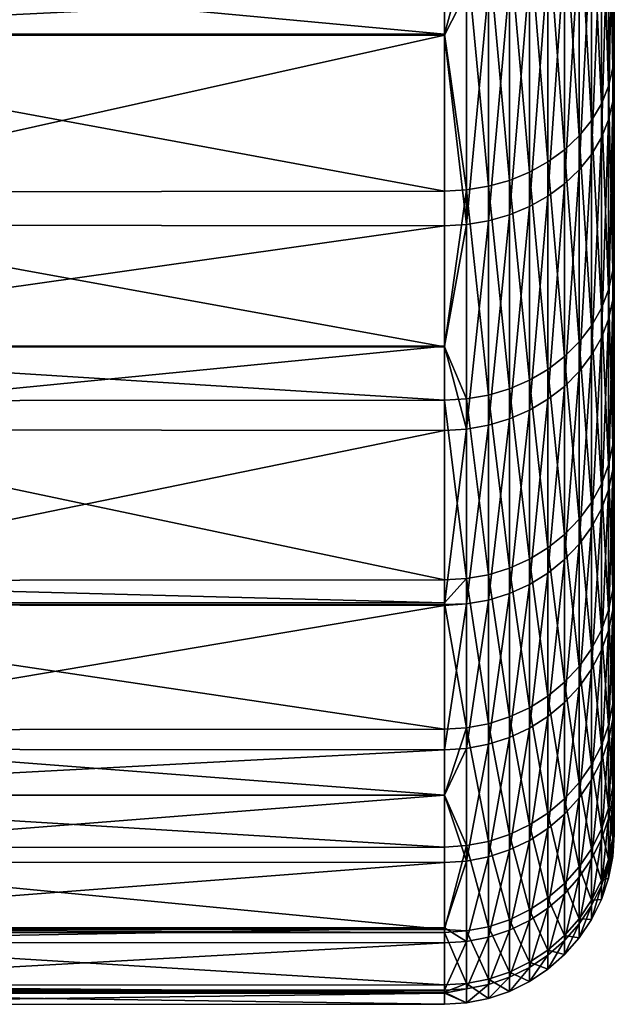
# Model space of a CAD drawing. Header units: millimetres. Extents: x -80 to 80, y -57 to 57.
# Tile 2 of 256: x -71 to -64, y -57 to -46. Entities that reach past the tile are written whole.
import ezdxf

# ---------------------------------------------------------------- set-up
doc = ezdxf.new("R2010")
doc.units = ezdxf.units.MM
doc.layers.add('L0', color=1, linetype='Continuous')

msp = doc.modelspace()

# ---------------------------------------------------------------- meshes
at = {"layer": 'L0', "color": 252, "true_color": 0x979797}
mesh = msp.add_polyface(dxfattribs=at)
corners = [(-64, -37.852, 40.588), (-64, -41.075, 37.324), (-64, -35.239, 34.717), (-64, -33.309, 23.775), (-64, -34.144, 24.296), (-64, -55.486), (-64, -34.531, 35.401), (-64, -32.411, 23.375), (-64, -36.336, 33.091), (-64, -35.844, 33.942), (-64, -33.736, 35.979), (-64, -48.981, 26.098), (-64, -36.84, 28.294), (-64, -37.011, 29.263), (-64, -37.045, 30.246), (-64, -36.943, 31.224), (-64, -44.017, 33.804), (-64, -32.867, 36.44), (-64, -34.371, 43.576), (-64, -31.943, 36.777), (-64, -36.536, 27.359), (-64, -46.658, 30.054), (-64, -36.705, 32.179), (-64, -36.105, 26.475), (-64, -50.968, 21.965), (-64, -48.638, -26.731), (-64, -36.943, -28.776), (-64, -36.705, -27.821), (-64, -37.011, -30.737), (-64, -37.045, -29.754), (-64, -46.265, -30.656), (-64, -33.736, -24.021), (-64, -32.867, -23.56), (-64, -36.536, -32.641), (-64, -36.84, -31.706), (-64, -43.575, -34.372), (-64, -33.309, -36.225), (-64, -34.144, -35.704), (-64, -37.324, -41.075), (-64, -50.68, -22.623), (-64, -36.336, -26.909), (-64, -33.804, -44.017), (-64, -35.555, -34.34), (-64, -36.105, -33.525), (-64, -40.588, -37.853), (-64, -34.531, -24.599), (-64, -31.943, -23.223), (-64, -28.573), (-64, -32.411, -36.625), (-64, -34.897, -35.071), (-64.017, -34.533, 43.781), (-64, -34.371, 43.576), (-64, -30.656, 46.265), (-64.017, -38.031, 40.779), (-64, -37.852, 40.588), (-64.017, -41.268, 37.499), (-64, -41.075, 37.324), (-64.017, -37.499, -41.268), (-64, -37.324, -41.075), (-64, -40.588, -37.853), (-64.017, -33.963, -44.224), (-64, -33.804, -44.017)]
mesh.append_faces([[corners[k] for k in face] for face in [(0, 1, 2), (3, 4, 5), (2, 6, 0), (5, 7, 3), (8, 9, 1), (0, 6, 10), (11, 12, 13), (14, 15, 16), (8, 1, 16), (1, 9, 2), (0, 10, 17), (18, 17, 19), (20, 12, 11), (13, 14, 21), (16, 22, 8), (23, 20, 24), (25, 26, 27), (28, 29, 30), (31, 32, 5), (33, 34, 35), (30, 29, 26), (36, 37, 38), (35, 34, 28), (39, 27, 40), (36, 38, 41), (42, 43, 44), (45, 31, 5), (46, 47, 5), (41, 48, 36), (49, 44, 38), (43, 33, 35), (5, 32, 46), (38, 37, 49), (44, 49, 42), (35, 44, 43), (7, 5, 47), (15, 22, 16), (17, 18, 0), (50, 51, 52), (53, 54, 51), (55, 56, 54), (57, 58, 59), (60, 61, 58)]], dxfattribs={"color": 252})
mesh = msp.add_polyface(dxfattribs=at)
corners = [(-64, -46.658, 30.054), (-64, -48.981, 26.098), (-64, -37.011, 29.263), (-64, -55.339, 4.225), (-64, -55.486), (-64, -34.144, 24.296), (-64, -50.968, 21.965), (-64, -36.536, 27.359), (-64, -44.017, 33.804), (-64, -37.045, 30.246), (-64, -34.897, 24.929), (-64, -35.555, 25.66), (-64, -54.801, 8.78), (-64, -52.608, 17.681), (-64, -36.105, 26.475), (-64, -53.889, 13.276), (-64, -52.375, -18.36), (-64, -36.336, -26.909), (-64, -35.844, -26.058), (-64, -36.943, -28.776), (-64, -48.638, -26.731), (-64, -46.265, -30.656), (-64, -36.705, -27.821), (-64, -50.68, -22.623), (-64, -53.712, -13.973), (-64, -35.239, -25.283), (-64, -37.011, -30.737), (-64, -43.575, -34.372), (-64, -54.682, -9.489), (-64, -34.531, -24.599), (-64, -55.499, -0.359), (-64, -55.279, -4.941), (-64.017, -44.224, 33.963), (-64, -44.017, 33.804), (-64, -41.075, 37.324), (-64.017, -46.878, 30.195), (-64, -46.658, 30.054), (-64.017, -49.211, 26.221), (-64, -48.981, 26.098), (-64.017, -51.208, 22.068), (-64, -50.968, 21.965), (-64.017, -52.856, 17.764), (-64, -52.608, 17.681), (-64.017, -54.142, 13.338), (-64, -53.889, 13.276), (-64.017, -55.059, 8.822), (-64, -54.801, 8.78), (-64.017, -55.599, 4.245), (-64, -55.339, 4.225), (-64.017, -55.76, -0.361), (-64, -55.499, -0.359), (-64, -55.486), (-64.017, -55.539, -4.964), (-64, -55.279, -4.941), (-64.017, -54.94, -9.534), (-64, -54.682, -9.489), (-64.017, -53.965, -14.038), (-64, -53.712, -13.973), (-64.017, -52.621, -18.447), (-64, -52.375, -18.36), (-64.017, -50.918, -22.729), (-64, -50.68, -22.623), (-64.017, -48.867, -26.856), (-64, -48.638, -26.731), (-64.017, -46.483, -30.8), (-64, -46.265, -30.656), (-64.017, -43.78, -34.533), (-64, -43.575, -34.372), (-64.017, -40.779, -38.031), (-64, -40.588, -37.853)]
mesh.append_faces([[corners[k] for k in face] for face in [(0, 1, 2), (3, 4, 5), (1, 6, 7), (8, 0, 9), (5, 10, 3), (10, 11, 12), (6, 13, 14), (15, 12, 11), (13, 15, 11), (11, 14, 13), (16, 17, 18), (19, 20, 21), (22, 23, 20), (24, 18, 25), (26, 21, 27), (17, 16, 23), (18, 24, 16), (25, 28, 24), (28, 25, 29), (29, 4, 30), (29, 30, 31), (29, 31, 28), (12, 3, 10), (32, 33, 34), (35, 36, 33), (37, 38, 36), (39, 40, 38), (41, 42, 40), (43, 44, 42), (45, 46, 44), (47, 48, 46), (49, 50, 51), (52, 53, 50), (54, 55, 53), (56, 57, 55), (58, 59, 57), (60, 61, 59), (62, 63, 61), (64, 65, 63), (66, 67, 65), (68, 69, 67), (51, 48, 47)]], dxfattribs={"color": 252})
mesh = msp.add_polyface(dxfattribs=at)
corners = [(-76, -41.799, 39.435), (-66, -41.799, 39.435), (-66, -39.217, 42.051), (-66, -45.603, 35.023), (-76, -45.593, 35.036), (-76, -46.098, 34.32), (-66, -46.098, 34.32), (-66, -42.555, 38.669), (-76, -42.544, 38.682), (-66, -48.339, 31.137), (-76, -48.33, 31.152), (-76, -49.755, 28.726), (-66, -49.755, 28.726), (-66, -47.932, -31.761), (-76, -47.942, -31.746), (-76, -46.086, -34.311), (-66, -46.086, -34.311), (-66, -49.764, -28.731), (-76, -49.764, -28.731), (-66, -42.051, -39.217), (-76, -42.062, -39.204), (-76, -41.814, -39.449), (-66, -41.815, -39.45), (-66, -45.146, -35.61), (-76, -45.156, -35.597), (-76, -42.544, 38.682), (-76.261, -42.531, 38.67), (-76.261, -45.579, 35.026), (-76, -46.098, 34.32), (-76, -45.593, 35.036), (-76, -49.755, 28.726), (-76, -48.33, 31.152), (-76.261, -48.316, 31.142), (-76, -46.086, -34.311), (-76, -47.942, -31.746), (-76.261, -47.927, -31.737), (-76, -45.156, -35.597), (-76.261, -45.143, -35.586), (-76.261, -42.05, -39.193), (-76, -41.814, -39.449), (-76, -42.062, -39.204), (-76.518, -42.493, 38.636), (-76.261, -39.192, 42.05), (-76.518, -45.539, 34.995), (-76.518, -48.273, 31.115), (-76.518, -50.677, 27.022), (-76.261, -50.722, 27.046), (-76.518, -47.885, -31.709), (-76.261, -50.384, -27.671), (-76.518, -45.103, -35.555), (-76.518, -42.013, -39.158), (-76, -41.799, 39.435), (-76, -49.764, -28.731)]
mesh.append_faces([[corners[k] for k in face] for face in [(0, 1, 2), (3, 4, 5), (5, 6, 3), (7, 8, 4), (4, 3, 7), (1, 0, 8), (9, 10, 11), (11, 12, 9), (6, 5, 10), (13, 14, 15), (15, 16, 13), (17, 18, 14), (19, 20, 21), (21, 22, 19), (23, 24, 20), (20, 19, 23), (16, 15, 24), (25, 26, 27), (28, 29, 27), (30, 31, 32), (33, 34, 35), (36, 37, 38), (39, 40, 38), (41, 26, 42), (43, 27, 26), (44, 32, 27), (45, 46, 32), (47, 35, 48), (49, 37, 35), (50, 38, 37), (26, 25, 51), (42, 26, 51), (27, 29, 25), (28, 27, 32), (32, 31, 28), (32, 46, 30), (52, 48, 35), (35, 34, 52), (37, 36, 33), (38, 40, 36), (35, 37, 33)]], dxfattribs={"color": 252})
mesh = msp.add_polyface(dxfattribs=at)
corners = [(-64.782, -45.275, 34.771), (-64.586, -45.138, 34.666), (-64.586, -42.122, 38.275), (-64.782, -47.992, 30.913), (-64.586, -47.847, 30.82), (-64.782, -44.821, -35.354), (-64.586, -44.686, -35.248), (-64.586, -47.444, -31.437), (-64.413, -44.982, 34.546), (-64.413, -41.976, 38.143), (-64.413, -47.682, 30.713), (-64.413, -44.531, -35.126), (-64.413, -47.28, -31.328), (-64.268, -44.81, 34.414), (-64.268, -41.815, 37.996), (-64.268, -47.499, 30.596), (-64.268, -44.36, -34.991), (-64.268, -47.099, -31.208), (-64.152, -44.624, 34.271), (-64.152, -41.641, 37.839), (-64.152, -47.301, 30.469), (-64.152, -44.176, -34.846), (-64.152, -46.903, -31.079), (-64.068, -44.427, 34.12), (-64.068, -41.458, 37.672), (-64.068, -47.093, 30.334), (-64.068, -46.696, -30.942), (-64.068, -49.092, -26.98), (-64.068, -43.982, -34.692), (-64.017, -44.224, 33.963), (-64.017, -41.268, 37.499), (-64.017, -46.878, 30.195), (-64.017, -46.483, -30.8), (-64.017, -48.867, -26.856), (-64.017, -43.78, -34.533), (-64.268, -41.319, -38.535), (-64.413, -41.479, -38.683), (-64.586, -41.622, -38.817), (-64.782, -41.749, -38.935), (-64.782, -47.588, -31.532), (-64.782, -42.249, 38.391), (-64, -46.265, -30.656), (-64, -44.017, 33.804), (-64.068, -40.967, -38.206), (-64.152, -41.148, -38.375)]
mesh.append_faces([[corners[k] for k in face] for face in [(0, 1, 2), (3, 4, 1), (5, 6, 7), (1, 8, 9), (4, 10, 8), (6, 11, 12), (8, 13, 14), (10, 15, 13), (11, 16, 17), (13, 18, 19), (15, 20, 18), (16, 21, 22), (18, 23, 24), (20, 25, 23), (22, 26, 27), (21, 28, 26), (23, 29, 30), (25, 31, 29), (26, 32, 33), (28, 34, 32), (21, 16, 35), (22, 17, 16), (18, 13, 15), (16, 11, 36), (17, 12, 11), (13, 8, 10), (14, 9, 8), (11, 6, 37), (12, 7, 6), (8, 1, 4), (9, 2, 1), (6, 5, 38), (7, 39, 5), (1, 0, 3), (2, 40, 0), (41, 32, 34), (42, 29, 31), (34, 28, 43), (32, 26, 28), (29, 23, 25), (28, 21, 44), (26, 22, 21), (23, 18, 20)]], dxfattribs={"color": 252})
mesh = msp.add_polyface(dxfattribs=at)
corners = [(-65.235, -45.026, -35.516), (-65.482, -45.092, -35.568), (-65.482, -42.001, -39.17), (-65.235, -47.805, -31.676), (-65.482, -47.875, -31.723), (-65.235, -45.482, 34.93), (-65.482, -45.549, 34.981), (-65.482, -48.282, 31.1), (-65.235, -42.442, 38.567), (-65.482, -42.505, 38.623), (-65.739, -45.132, -35.6), (-65.739, -42.038, -39.205), (-65.739, -47.918, -31.751), (-65.739, -45.589, 35.012), (-65.739, -48.325, 31.128), (-65.739, -42.542, 38.657), (-66, -45.146, -35.61), (-66, -42.051, -39.217), (-66, -46.086, -34.311), (-66, -42.555, 38.669), (-66, -45.603, 35.023), (-66, -46.098, 34.32), (-66, -47.932, -31.761), (-65.235, -48.211, 31.055), (-65.235, -41.939, -39.113), (-65, -45.391, 34.859), (-65, -42.357, 38.489), (-65, -48.114, 30.992), (-65, -44.935, -35.444), (-65, -47.709, -31.613), (-65, -41.855, -39.034), (-64.782, -45.275, 34.771), (-64.782, -42.249, 38.391), (-64.782, -47.992, 30.913), (-64.782, -44.821, -35.354), (-64.782, -47.588, -31.532), (-64.782, -41.749, -38.935), (-76, -45.156, -35.597), (-66, -45.146, -35.61), (-66, -46.086, -34.311)]
mesh.append_faces([[corners[k] for k in face] for face in [(0, 1, 2), (3, 4, 1), (5, 6, 7), (8, 9, 6), (1, 10, 11), (4, 12, 10), (6, 13, 14), (9, 15, 13), (10, 16, 17), (18, 16, 10), (15, 19, 20), (20, 13, 15), (13, 20, 21), (14, 13, 21), (18, 10, 12), (12, 22, 18), (17, 11, 10), (13, 6, 9), (14, 7, 6), (10, 1, 4), (11, 2, 1), (6, 5, 8), (7, 23, 5), (1, 0, 3), (2, 24, 0), (5, 25, 26), (23, 27, 25), (0, 28, 29), (24, 30, 28), (25, 31, 32), (27, 33, 31), (28, 34, 35), (30, 36, 34), (34, 28, 30), (35, 29, 28), (31, 25, 27), (32, 26, 25), (28, 0, 24), (29, 3, 0), (25, 5, 23), (26, 8, 5), (37, 38, 39)]], dxfattribs={"color": 252})
mesh = msp.add_polyface(dxfattribs=at)
corners = [(-65.235, -50.258, -27.621), (-65.482, -50.331, -27.661), (-65.482, -47.875, -31.723), (-65.235, -50.611, 26.967), (-65.482, -50.685, 27.007), (-65.482, -52.743, 22.729), (-65.235, -48.211, 31.055), (-65.482, -48.282, 31.1), (-65.739, -50.376, -27.686), (-65.739, -47.918, -31.751), (-65.739, -50.731, 27.031), (-65.739, -52.789, 22.749), (-65.739, -48.325, 31.128), (-66, -49.764, -28.731), (-66, -47.932, -31.761), (-66, -49.755, 28.726), (-66, -50.746, 27.039), (-66, -46.098, 34.32), (-66, -48.339, 31.137), (-66, -52.796, 22.774), (-66, -50.391, -27.694), (-65.739, -52.49, -23.431), (-65.482, -52.444, -23.41), (-65.235, -52.367, -23.376), (-65.235, -47.805, -31.676), (-65, -50.509, 26.913), (-65, -48.114, 30.992), (-65, -50.156, -27.565), (-65, -52.261, -23.329), (-65, -47.709, -31.613), (-64.782, -50.381, 26.845), (-64.782, -47.992, 30.913), (-64.782, -50.029, -27.495), (-64.782, -52.129, -23.27), (-64.782, -47.588, -31.532), (-64.586, -50.229, 26.763), (-64.586, -47.847, 30.82), (-64.586, -49.878, -27.412), (-64.586, -51.971, -23.199), (-64.782, -52.426, 22.592), (-65, -52.559, 22.65), (-65.235, -52.665, 22.696), (-76, -47.942, -31.746), (-66, -47.932, -31.761), (-66, -49.764, -28.731), (-76, -50.738, 27.054), (-66, -50.746, 27.039), (-66, -49.755, 28.726), (-76, -48.33, 31.152), (-66, -48.339, 31.137), (-66, -46.098, 34.32)]
mesh.append_faces([[corners[k] for k in face] for face in [(0, 1, 2), (3, 4, 5), (6, 7, 4), (1, 8, 9), (4, 10, 11), (7, 12, 10), (13, 14, 9), (15, 16, 10), (17, 18, 12), (15, 10, 12), (12, 18, 15), (10, 16, 19), (20, 8, 21), (8, 20, 13), (9, 8, 13), (10, 4, 7), (8, 1, 22), (9, 2, 1), (4, 3, 6), (1, 0, 23), (2, 24, 0), (3, 25, 26), (0, 27, 28), (24, 29, 27), (25, 30, 31), (27, 32, 33), (29, 34, 32), (30, 35, 36), (32, 37, 38), (37, 32, 34), (38, 33, 32), (35, 30, 39), (36, 31, 30), (32, 27, 29), (33, 28, 27), (30, 25, 40), (31, 26, 25), (27, 0, 24), (25, 3, 41), (26, 6, 3), (42, 43, 44), (45, 46, 47), (48, 49, 50)]], dxfattribs={"color": 252})
mesh = msp.add_polyface(dxfattribs=at)
corners = [(-64.782, -47.588, -31.532), (-64.586, -47.444, -31.437), (-64.586, -49.878, -27.412), (-64.586, -50.229, 26.763), (-64.413, -50.055, 26.671), (-64.413, -47.682, 30.713), (-64.586, -52.267, 22.524), (-64.413, -52.087, 22.446), (-64.413, -49.705, -27.317), (-64.413, -51.791, -23.119), (-64.413, -47.28, -31.328), (-64.268, -49.863, 26.569), (-64.268, -47.499, 30.596), (-64.268, -51.887, 22.36), (-64.268, -49.515, -27.212), (-64.268, -51.593, -23.03), (-64.268, -47.099, -31.208), (-64.152, -49.656, 26.458), (-64.152, -47.301, 30.469), (-64.152, -51.671, 22.267), (-64.152, -49.309, -27.099), (-64.152, -51.379, -22.935), (-64.152, -46.903, -31.079), (-64.068, -49.437, 26.342), (-64.068, -47.093, 30.334), (-64.068, -51.444, 22.169), (-64.068, -49.092, -26.98), (-64.068, -51.152, -22.834), (-64.017, -49.211, 26.221), (-64.017, -46.878, 30.195), (-64.017, -51.208, 22.068), (-64.017, -48.867, -26.856), (-64.017, -50.918, -22.729), (-64.586, -51.971, -23.199), (-64.586, -47.847, 30.82), (-64, -48.638, -26.731), (-64.017, -46.483, -30.8), (-64, -50.68, -22.623), (-64, -48.981, 26.098), (-64, -46.658, 30.054), (-64.068, -46.696, -30.942)]
mesh.append_faces([[corners[k] for k in face] for face in [(0, 1, 2), (3, 4, 5), (6, 7, 4), (2, 8, 9), (1, 10, 8), (4, 11, 12), (7, 13, 11), (8, 14, 15), (10, 16, 14), (11, 17, 18), (13, 19, 17), (14, 20, 21), (16, 22, 20), (17, 23, 24), (19, 25, 23), (20, 26, 27), (23, 28, 29), (25, 30, 28), (26, 31, 32), (20, 14, 16), (21, 15, 14), (17, 11, 13), (18, 12, 11), (14, 8, 10), (15, 9, 8), (11, 4, 7), (12, 5, 4), (8, 2, 1), (9, 33, 2), (4, 3, 6), (5, 34, 3), (35, 31, 36), (37, 32, 31), (38, 28, 30), (39, 29, 28), (31, 26, 40), (32, 27, 26), (28, 23, 25), (29, 24, 23), (26, 20, 22), (27, 21, 20), (23, 17, 19), (24, 18, 17)]], dxfattribs={"color": 252})
mesh = msp.add_polyface(dxfattribs=at)
corners = [(-66, -50.746, 27.039), (-76, -50.738, 27.054), (-76, -52.797, 22.775), (-66, -52.796, 22.774), (-66, -49.755, 28.726), (-76, -49.755, 28.726), (-66, -54.504, 18.318), (-76, -54.498, 18.334), (-76, -55.039, 16.478), (-66, -55.039, 16.478), (-66, -52.805, 22.756), (-76, -52.798, 22.772), (-76, -55.826, 13.771), (-76, -55.038, -16.477), (-66, -55.038, -16.477), (-66, -55.648, -14.476), (-66, -54.262, -19.022), (-76, -54.268, -19.006), (-76, -52.774, -22.765), (-66, -52.774, -22.765), (-66, -50.391, -27.694), (-76, -50.399, -27.679), (-76, -49.764, -28.731), (-66, -49.764, -28.731), (-66, -52.506, -23.438), (-76, -52.513, -23.422), (-76, -52.797, 22.775), (-76, -50.738, 27.054), (-76.261, -50.722, 27.046), (-76, -52.798, 22.772), (-76.261, -52.783, 22.765), (-76.261, -54.482, 18.328), (-76, -55.039, 16.478), (-76, -54.498, 18.334), (-76, -55.038, -16.477), (-76, -55.652, -14.459), (-76.261, -55.635, -14.455), (-76, -52.774, -22.765), (-76, -54.268, -19.006), (-76.261, -54.252, -19), (-76, -52.513, -23.422), (-76.261, -52.497, -23.415), (-76.261, -50.384, -27.671), (-76, -49.764, -28.731), (-76, -50.399, -27.679), (-76.518, -52.736, 22.745), (-76.518, -54.434, 18.312), (-76.518, -55.76, 13.754), (-76.261, -55.81, 13.767), (-76.518, -54.204, -18.983), (-76.518, -52.451, -23.395), (-76.518, -50.34, -27.646), (-76, -49.755, 28.726)]
mesh.append_faces([[corners[k] for k in face] for face in [(0, 1, 2), (2, 3, 0), (4, 5, 1), (6, 7, 8), (8, 9, 6), (10, 11, 7), (7, 6, 10), (3, 2, 11), (9, 8, 12), (13, 14, 15), (16, 17, 18), (18, 19, 16), (14, 13, 17), (20, 21, 22), (22, 23, 20), (24, 25, 21), (21, 20, 24), (19, 18, 25), (26, 27, 28), (29, 30, 31), (32, 33, 31), (34, 35, 36), (37, 38, 39), (40, 41, 42), (43, 44, 42), (45, 30, 28), (46, 31, 30), (47, 48, 31), (49, 39, 36), (50, 41, 39), (51, 42, 41), (28, 27, 52), (30, 29, 26), (28, 30, 26), (31, 33, 29), (32, 31, 48), (34, 36, 39), (39, 38, 34), (41, 40, 37), (39, 41, 37), (42, 44, 40)]], dxfattribs={"color": 252})
mesh = msp.add_polyface(dxfattribs=at)
corners = [(-65.235, -52.367, -23.376), (-65.482, -52.444, -23.41), (-65.482, -50.331, -27.661), (-65.235, -54.118, -18.972), (-65.482, -54.198, -18.999), (-65.235, -52.665, 22.696), (-65.482, -52.743, 22.729), (-65.482, -54.439, 18.296), (-65.739, -52.49, -23.431), (-65.739, -50.376, -27.686), (-65.739, -54.246, -19.016), (-65.739, -52.789, 22.749), (-65.739, -54.488, 18.312), (-66, -52.506, -23.438), (-66, -50.391, -27.694), (-66, -52.774, -22.765), (-66, -52.805, 22.756), (-66, -54.504, 18.318), (-66, -52.796, 22.774), (-65.739, -50.731, 27.031), (-66, -54.262, -19.022), (-65.482, -50.685, 27.007), (-65.235, -50.611, 26.967), (-65.235, -54.36, 18.269), (-65, -52.559, 22.65), (-65, -50.509, 26.913), (-65, -54.25, 18.232), (-65, -52.261, -23.329), (-65, -54.009, -18.933), (-64.782, -52.426, 22.592), (-64.782, -50.381, 26.845), (-64.782, -54.112, 18.186), (-64.782, -53.872, -18.885), (-64.782, -55.248, -14.372), (-64.782, -52.129, -23.27), (-64.586, -52.267, 22.524), (-64.586, -50.229, 26.763), (-64.586, -53.949, 18.131), (-64.586, -53.709, -18.828), (-64.586, -55.081, -14.329), (-64.586, -51.971, -23.199), (-64.413, -53.524, -18.763), (-64.782, -55.429, 13.655), (-65.235, -50.258, -27.621), (-76, -52.513, -23.422), (-66, -52.506, -23.438), (-66, -52.774, -22.765), (-76, -52.798, 22.772), (-66, -52.805, 22.756), (-66, -52.796, 22.774)]
mesh.append_faces([[corners[k] for k in face] for face in [(0, 1, 2), (3, 4, 1), (5, 6, 7), (1, 8, 9), (4, 10, 8), (6, 11, 12), (8, 13, 14), (15, 13, 8), (11, 16, 17), (18, 16, 11), (18, 11, 19), (17, 12, 11), (15, 8, 10), (10, 20, 15), (11, 6, 21), (12, 7, 6), (8, 1, 4), (6, 5, 22), (7, 23, 5), (1, 0, 3), (5, 24, 25), (23, 26, 24), (0, 27, 28), (24, 29, 30), (26, 31, 29), (28, 32, 33), (27, 34, 32), (29, 35, 36), (31, 37, 35), (32, 38, 39), (34, 40, 38), (41, 38, 40), (38, 32, 34), (37, 31, 42), (35, 29, 31), (32, 28, 27), (29, 24, 26), (27, 0, 43), (28, 3, 0), (24, 5, 23), (44, 45, 46), (47, 48, 49)]], dxfattribs={"color": 252})
mesh = msp.add_polyface(dxfattribs=at)
corners = [(-64.586, -53.949, 18.131), (-64.413, -53.762, 18.068), (-64.413, -52.087, 22.446), (-64.586, -53.709, -18.828), (-64.413, -53.524, -18.763), (-64.413, -54.89, -14.279), (-64.586, -51.971, -23.199), (-64.413, -51.791, -23.119), (-64.268, -53.556, 17.999), (-64.268, -51.887, 22.36), (-64.413, -55.071, 13.567), (-64.268, -54.859, 13.515), (-64.268, -53.318, -18.691), (-64.268, -54.68, -14.224), (-64.268, -51.593, -23.03), (-64.152, -53.334, 17.924), (-64.152, -51.671, 22.267), (-64.152, -54.632, 13.459), (-64.152, -53.097, -18.614), (-64.152, -54.453, -14.165), (-64.152, -51.379, -22.935), (-64.068, -53.099, 17.845), (-64.068, -51.444, 22.169), (-64.068, -54.391, 13.4), (-64.068, -52.863, -18.532), (-64.068, -54.213, -14.103), (-64.068, -51.152, -22.834), (-64.017, -52.856, 17.764), (-64.017, -51.208, 22.068), (-64.017, -54.142, 13.338), (-64.017, -53.965, -14.038), (-64.017, -54.94, -9.534), (-64.017, -52.621, -18.447), (-64.017, -50.918, -22.729), (-64.586, -55.262, 13.614), (-64.586, -52.267, 22.524), (-64, -52.375, -18.36), (-64, -53.712, -13.973), (-64, -53.889, 13.276), (-64.017, -55.059, 8.822), (-64, -52.608, 17.681), (-64, -50.968, 21.965)]
mesh.append_faces([[corners[k] for k in face] for face in [(0, 1, 2), (3, 4, 5), (6, 7, 4), (1, 8, 9), (10, 11, 8), (4, 12, 13), (7, 14, 12), (8, 15, 16), (11, 17, 15), (12, 18, 19), (14, 20, 18), (15, 21, 22), (17, 23, 21), (18, 24, 25), (20, 26, 24), (21, 27, 28), (23, 29, 27), (25, 30, 31), (24, 32, 30), (26, 33, 32), (18, 12, 14), (19, 13, 12), (15, 8, 11), (16, 9, 8), (12, 4, 7), (13, 5, 4), (8, 1, 10), (9, 2, 1), (1, 0, 34), (2, 35, 0), (36, 32, 33), (37, 30, 32), (38, 29, 39), (40, 27, 29), (41, 28, 27), (32, 24, 26), (30, 25, 24), (27, 21, 23), (28, 22, 21), (24, 18, 20), (25, 19, 18), (21, 15, 17), (22, 16, 15)]], dxfattribs={"color": 252})
mesh = msp.add_polyface(dxfattribs=at)
corners = [(-65, -55.388, -14.409), (-64.782, -55.248, -14.372), (-64.782, -56.246, -9.761), (-64.782, -55.429, 13.655), (-64.586, -55.262, 13.614), (-64.586, -53.949, 18.131), (-64.586, -55.081, -14.329), (-64.586, -56.076, -9.731), (-64.413, -55.071, 13.567), (-64.413, -53.762, 18.068), (-64.586, -56.197, 9.004), (-64.413, -56.003, 8.973), (-64.413, -54.89, -14.279), (-64.413, -55.882, -9.697), (-64.268, -55.788, 8.939), (-64.268, -54.859, 13.515), (-64.268, -54.68, -14.224), (-64.268, -55.668, -9.66), (-64.152, -55.556, 8.901), (-64.152, -54.632, 13.459), (-64.152, -55.437, -9.62), (-64.152, -56.042, -5.009), (-64.152, -54.453, -14.165), (-64.068, -55.312, 8.862), (-64.068, -54.391, 13.4), (-64.152, -56.102, 4.283), (-64.068, -55.855, 4.264), (-64.068, -55.192, -9.578), (-64.068, -55.795, -4.987), (-64.068, -54.213, -14.103), (-64.017, -55.059, 8.822), (-64.017, -54.142, 13.338), (-64.017, -55.599, 4.245), (-64.068, -56.016, -0.363), (-64.017, -55.76, -0.361), (-64.017, -55.539, -4.964), (-64.017, -54.94, -9.534), (-64, -55.486), (-64.586, -53.709, -18.828), (-64.782, -53.872, -18.885), (-64.782, -56.367, 9.031), (-64, -54.682, -9.489), (-64.017, -53.965, -14.038), (-64, -55.279, -4.941), (-64, -55.499, -0.359), (-64, -54.801, 8.78)]
mesh.append_faces([[corners[k] for k in face] for face in [(0, 1, 2), (3, 4, 5), (1, 6, 7), (4, 8, 9), (10, 11, 8), (6, 12, 13), (11, 14, 15), (12, 16, 17), (14, 18, 19), (17, 20, 21), (16, 22, 20), (18, 23, 24), (25, 26, 23), (20, 27, 28), (22, 29, 27), (23, 30, 31), (26, 32, 30), (33, 34, 32), (28, 35, 34), (27, 36, 35), (32, 34, 37), (20, 17, 16), (19, 15, 14), (17, 13, 12), (15, 8, 11), (12, 6, 38), (13, 7, 6), (8, 4, 10), (6, 1, 39), (4, 3, 40), (41, 36, 42), (43, 35, 36), (44, 34, 35), (45, 30, 32), (36, 27, 29), (35, 28, 27), (32, 26, 33), (30, 23, 26), (31, 24, 23), (27, 20, 22), (28, 21, 20), (23, 18, 25), (24, 19, 18)]], dxfattribs={"color": 252})
mesh = msp.add_polyface(dxfattribs=at)
corners = [(-65.235, -55.5, -14.438), (-65.482, -55.582, -14.459), (-65.482, -54.198, -18.999), (-65.235, -56.503, -9.805), (-65.482, -56.586, -9.82), (-65.235, -57.12, -5.106), (-65.482, -57.203, -5.113), (-65.235, -57.346, -0.371), (-65.482, -57.43, -0.372), (-65.235, -57.181, 4.366), (-65.482, -57.265, 4.372), (-65.235, -56.625, 9.073), (-65.482, -56.708, 9.086), (-65.235, -55.683, 13.718), (-65.482, -55.764, 13.738), (-65.235, -54.36, 18.269), (-65.482, -54.439, 18.296), (-65.739, -55.631, -14.472), (-65.739, -54.246, -19.016), (-65.235, -54.118, -18.972), (-65, -55.57, 13.69), (-65, -54.25, 18.232), (-65, -56.511, 9.054), (-65, -57.066, 4.357), (-65, -57.231, -0.371), (-65, -57.004, -5.095), (-65, -56.389, -9.785), (-65, -55.388, -14.409), (-65, -54.009, -18.933), (-64.782, -55.429, 13.655), (-64.782, -54.112, 18.186), (-64.782, -55.248, -14.372), (-64.782, -56.246, -9.761), (-64.782, -56.86, -5.082), (-64.782, -57.085, -0.37), (-64.782, -56.921, 4.346), (-64.782, -56.367, 9.031)]
mesh.append_faces([[corners[k] for k in face] for face in [(0, 1, 2), (3, 4, 1), (5, 6, 4), (7, 8, 6), (9, 10, 8), (11, 12, 10), (13, 14, 12), (15, 16, 14), (17, 1, 4), (18, 2, 1), (14, 13, 15), (12, 11, 13), (10, 9, 11), (8, 7, 9), (6, 5, 7), (4, 3, 5), (1, 0, 3), (2, 19, 0), (13, 20, 21), (11, 22, 20), (9, 23, 22), (7, 24, 23), (5, 25, 24), (3, 26, 25), (0, 27, 26), (19, 28, 27), (20, 29, 30), (31, 27, 28), (32, 26, 27), (33, 25, 26), (34, 24, 25), (35, 23, 24), (36, 22, 23), (29, 20, 22), (30, 21, 20), (27, 0, 19), (26, 3, 0), (25, 5, 3), (24, 7, 5), (23, 9, 7), (22, 11, 9), (20, 13, 11), (21, 15, 13)]], dxfattribs={"color": 252})
mesh = msp.add_polyface(dxfattribs=at)
corners = [(-65.482, -55.582, -14.459), (-65.739, -55.631, -14.472), (-65.739, -54.246, -19.016), (-65.482, -56.586, -9.82), (-65.739, -56.636, -9.828), (-65.482, -57.203, -5.113), (-65.739, -57.254, -5.118), (-65.482, -57.43, -0.372), (-65.739, -57.481, -0.372), (-65.482, -57.265, 4.372), (-65.739, -57.316, 4.376), (-65.482, -56.708, 9.086), (-65.739, -56.759, 9.094), (-65.482, -55.764, 13.738), (-65.739, -55.814, 13.75), (-65.482, -54.439, 18.296), (-65.739, -54.488, 18.312), (-66, -55.038, -16.477), (-66, -54.262, -19.022), (-66, -56.62, -9.983), (-66, -55.648, -14.476), (-66, -57.271, -5.119), (-66, -56.653, -9.831), (-66, -57.356, -3.341), (-66, -57.369, 3.342), (-66, -57.498, -0.372), (-66, -56.776, 9.097), (-66, -57.333, 4.377), (-66, -56.597, 9.979), (-66, -55.039, 16.478), (-66, -55.83, 13.754), (-66, -54.504, 18.318), (-76, -54.268, -19.006), (-66, -54.262, -19.022), (-66, -55.038, -16.477), (-76, -55.652, -14.459), (-66, -55.648, -14.476), (-66, -56.62, -9.983), (-76, -57.273, -5.102), (-66, -57.271, -5.119), (-66, -57.356, -3.341), (-76, -57.499, -0.355), (-66, -57.498, -0.372), (-66, -57.369, 3.342), (-76, -56.773, 9.114), (-66, -56.776, 9.097), (-66, -56.597, 9.979), (-76, -55.826, 13.771), (-66, -55.83, 13.754), (-66, -55.039, 16.478)]
mesh.append_faces([[corners[k] for k in face] for face in [(0, 1, 2), (3, 4, 1), (5, 6, 4), (7, 8, 6), (9, 10, 8), (11, 12, 10), (13, 14, 12), (15, 16, 14), (17, 18, 2), (19, 20, 1), (6, 21, 22), (23, 21, 6), (24, 25, 8), (12, 26, 27), (28, 26, 12), (29, 30, 14), (16, 31, 29), (14, 16, 29), (28, 12, 14), (14, 30, 28), (27, 10, 12), (10, 27, 24), (8, 10, 24), (23, 6, 8), (8, 25, 23), (22, 4, 6), (4, 22, 19), (1, 4, 19), (1, 20, 17), (2, 1, 17), (14, 13, 15), (12, 11, 13), (10, 9, 11), (8, 7, 9), (6, 5, 7), (4, 3, 5), (32, 33, 34), (35, 36, 37), (38, 39, 40), (41, 42, 43), (44, 45, 46), (47, 48, 49)]], dxfattribs={"color": 252})
mesh = msp.add_polyface(dxfattribs=at)
corners = [(-66, -55.83, 13.754), (-76, -55.826, 13.771), (-76, -56.597, 9.979), (-66, -56.597, 9.979), (-66, -57.333, 4.377), (-76, -57.332, 4.394), (-76, -57.369, 3.342), (-66, -57.369, 3.342), (-66, -56.776, 9.097), (-76, -56.773, 9.114), (-66, -57.498, -0.372), (-76, -57.499, -0.355), (-76, -57.357, -3.341), (-66, -57.356, -3.341), (-66, -56.653, -9.831), (-76, -56.656, -9.814), (-76, -56.619, -9.983), (-66, -56.62, -9.983), (-66, -57.271, -5.119), (-76, -57.273, -5.102), (-66, -55.648, -14.476), (-76, -55.652, -14.459), (-76, -55.038, -16.477), (-76, -56.597, 9.979), (-76, -55.826, 13.771), (-76.261, -55.81, 13.767), (-76, -56.773, 9.114), (-76.261, -56.756, 9.111), (-76.261, -57.314, 4.393), (-76, -57.369, 3.342), (-76, -57.332, 4.394), (-76, -57.357, -3.341), (-76, -57.499, -0.355), (-76.261, -57.481, -0.355), (-76, -57.273, -5.102), (-76.261, -57.256, -5.101), (-76.261, -56.639, -9.811), (-76, -56.619, -9.983), (-76, -56.656, -9.814), (-76.518, -56.706, 9.103), (-76.518, -57.264, 4.389), (-76.518, -57.43, -0.355), (-76.518, -57.205, -5.096), (-76.518, -56.589, -9.803), (-76.518, -55.586, -14.442), (-76.261, -55.635, -14.455), (-76, -55.039, 16.478), (-76, -55.652, -14.459)]
mesh.append_faces([[corners[k] for k in face] for face in [(0, 1, 2), (2, 3, 0), (4, 5, 6), (6, 7, 4), (8, 9, 5), (5, 4, 8), (3, 2, 9), (10, 11, 12), (12, 13, 10), (7, 6, 11), (14, 15, 16), (16, 17, 14), (18, 19, 15), (15, 14, 18), (13, 12, 19), (20, 21, 22), (17, 16, 21), (23, 24, 25), (26, 27, 28), (29, 30, 28), (31, 32, 33), (34, 35, 36), (37, 38, 36), (39, 27, 25), (40, 28, 27), (41, 33, 28), (42, 35, 33), (43, 36, 35), (44, 45, 36), (25, 24, 46), (27, 26, 23), (25, 27, 23), (28, 30, 26), (29, 28, 33), (33, 32, 29), (35, 34, 31), (33, 35, 31), (36, 38, 34), (37, 36, 45), (45, 47, 37)]], dxfattribs={"color": 252})
mesh = msp.add_polyface(dxfattribs=at)
corners = [(-65, -56.511, 9.054), (-64.782, -56.367, 9.031), (-64.782, -55.429, 13.655), (-65, -57.066, 4.357), (-64.782, -56.921, 4.346), (-65, -57.231, -0.371), (-64.782, -57.085, -0.37), (-65, -57.004, -5.095), (-64.782, -56.86, -5.082), (-65, -56.389, -9.785), (-64.782, -56.246, -9.761), (-64.586, -56.197, 9.004), (-64.586, -55.262, 13.614), (-64.586, -56.749, 4.333), (-64.586, -56.913, -0.369), (-64.586, -56.688, -5.067), (-64.586, -56.076, -9.731), (-64.413, -56.553, 4.318), (-64.413, -56.003, 8.973), (-64.413, -56.716, -0.367), (-64.413, -56.492, -5.05), (-64.413, -55.882, -9.697), (-64.268, -56.336, 4.301), (-64.268, -55.788, 8.939), (-64.268, -56.499, -0.366), (-64.268, -56.275, -5.03), (-64.268, -55.668, -9.66), (-64.152, -56.102, 4.283), (-64.152, -55.556, 8.901), (-64.152, -56.264, -0.364), (-64.152, -56.042, -5.009), (-64.068, -56.016, -0.363), (-64.068, -55.855, 4.264), (-64.068, -55.795, -4.987), (-64.782, -55.248, -14.372), (-64.017, -55.76, -0.361)]
mesh.append_faces([[corners[k] for k in face] for face in [(0, 1, 2), (3, 4, 1), (5, 6, 4), (7, 8, 6), (9, 10, 8), (1, 11, 12), (4, 13, 11), (6, 14, 13), (8, 15, 14), (10, 16, 15), (13, 17, 18), (14, 19, 17), (15, 20, 19), (16, 21, 20), (17, 22, 23), (19, 24, 22), (20, 25, 24), (21, 26, 25), (22, 27, 28), (24, 29, 27), (25, 30, 29), (29, 31, 32), (30, 33, 31), (30, 25, 26), (29, 24, 25), (27, 22, 24), (28, 23, 22), (25, 20, 21), (24, 19, 20), (22, 17, 19), (23, 18, 17), (20, 15, 16), (19, 14, 15), (17, 13, 14), (18, 11, 13), (16, 10, 34), (15, 8, 10), (14, 6, 8), (13, 4, 6), (11, 1, 4), (35, 31, 33), (31, 29, 30), (32, 27, 29)]], dxfattribs={"color": 252})

doc.saveas('drawing.dxf')
